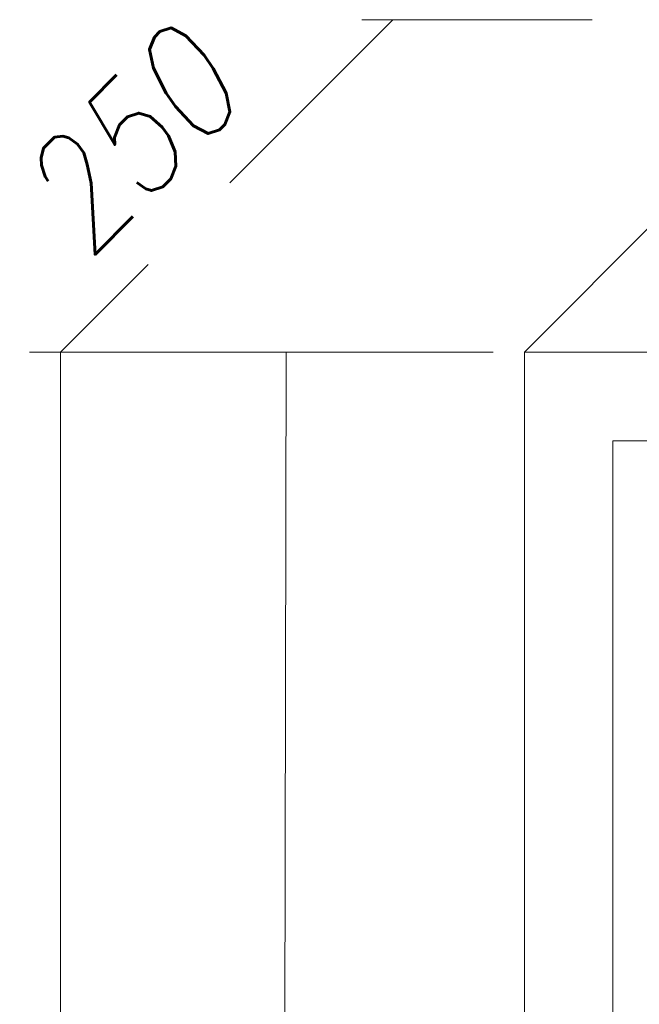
# Model space of a CAD drawing. Header units: millimetres. Extents: x 262469 to 275208, y -32539 to 9411.
# Tile 73 of 256: x 269983 to 270050, y -22458 to -22351. Entities that reach past the tile are written whole.
import ezdxf

# ---------------------------------------------------------------- set-up
doc = ezdxf.new("R2010")
doc.units = ezdxf.units.MM
doc.header["$LTSCALE"] = 100
doc.linetypes.add('HIDDEN', pattern=[0.375, 0.25, -0.125])
doc.layers.add('$ MP elektryka', color=1, linetype='Continuous', lineweight=30)
doc.layers.add('$ mp_ele', color=1, linetype='Continuous', lineweight=35)
doc.styles.add('ROMANS', font='romans', dxfattribs={"width": 0.8})

msp = doc.modelspace()

# ---------------------------------------------------------------- linework, layer by layer
at = {"layer": '$ mp_ele', "color": 7, "linetype": 'HIDDEN', "lineweight": 5}
msp.add_line((270023.71, -22351.25), (269987.7, -22387.26), dxfattribs=at)
at = {"layer": '$ mp_ele', "color": 7, "linetype": 'Continuous', "lineweight": 5}
for p, q in [((270073.99, -22351.25), (270037.98, -22387.26)), ((270034.6, -22387.26), (269984.32, -22387.26)), ((270034.6, -22387.26), (269984.32, -22387.26)), ((269987.7, -22387.26), (269987.7, -23155.58)), ((269987.7, -22387.26), (269987.7, -23395.68)), ((270011.8, -22579.34), (270012.14, -22387.26)), ((270037.98, -22387.26), (270182.04, -22387.26)), ((270037.98, -22387.26), (270182.04, -22387.26)), ((270037.98, -22387.26), (270182.04, -22387.26)), ((270037.98, -22579.34), (270037.98, -22387.26)), ((270037.98, -22579.34), (270037.98, -22387.26)), ((270037.98, -22387.26), (270182.04, -22387.26)), ((270182.04, -22387.26), (270037.98, -22387.26)), ((270047.58, -22569.74), (270047.58, -22396.87)), ((270047.58, -22569.74), (270047.58, -22396.87)), ((270047.58, -22569.74), (270047.58, -22396.87)), ((270047.58, -22396.87), (270172.43, -22396.87)), ((270047.58, -22396.87), (270172.43, -22396.87))]:
    msp.add_line(p, q, dxfattribs=at)
at = {"layer": '$ mp_ele', "color": 7, "linetype": 'HIDDEN', "lineweight": 5}
msp.add_lwpolyline([(270020.34, -22351.25), (270073.99, -22351.25)], dxfattribs=at)

# ---------------------------------------------------------------- texts
at = {"layer": '$ MP elektryka', "color": 7, "lineweight": 30, "style": 'ROMANS', "oblique": 10, "width": 0.8}
msp.add_text('250', height=12.101, rotation=45, dxfattribs=at).set_placement((269990.55, -22377.57))

doc.saveas('drawing.dxf')
